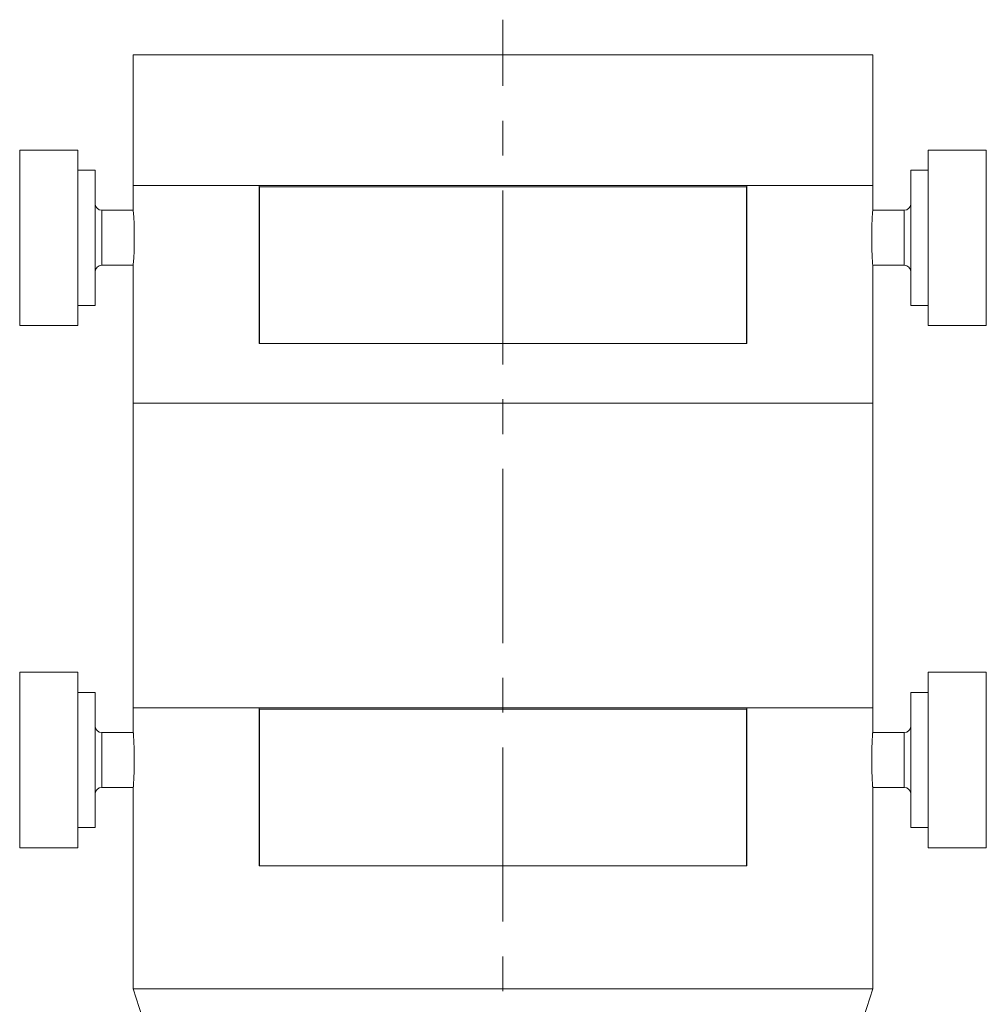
# Model space of a CAD drawing. Header units: inches. Extents: x 1.8 to 31.6, y 1.9 to 20.6.
# Tile 43 of 81: x 15.4 to 18.2, y 10.7 to 13.5. Entities that reach past the tile are written whole.
import ezdxf

# ---------------------------------------------------------------- set-up
doc = ezdxf.new("R2010")
doc.units = ezdxf.units.IN
doc.header["$MEASUREMENT"] = 0
doc.linetypes.add('CENTERX2', pattern=[0.8, 0.5, -0.1, 0.1, -0.1])

msp = doc.modelspace()

# ---------------------------------------------------------------- linework, layer by layer
at = {"color": 7, "linetype": 'CENTERX2', "lineweight": 0}
msp.add_line((16.8039, 7.7195), (16.8039, 13.5099), dxfattribs=at)
at = {"color": 7, "linetype": 'Continuous', "lineweight": 15}
for p, q in [((15.7414, 13.4085), (15.7414, 13.0335)), ((15.7414, 13.4085), (17.8664, 13.4085)), ((17.8664, 13.0335), (17.8664, 13.4085)), ((15.5822, 13.1355), (15.4149, 13.1355)), ((15.4149, 13.1355), (15.4149, 12.6316)), ((15.5822, 12.6316), (15.5822, 13.1355)), ((18.1929, 13.1355), (18.0256, 13.1355)), ((18.0256, 13.1355), (18.0256, 12.6316)), ((18.1929, 12.6316), (18.1929, 13.1355)), ((15.6315, 13.0778), (15.5822, 13.0778)), ((15.6315, 13.0778), (15.6315, 12.6893)), ((18.0256, 13.0778), (17.9763, 13.0778)), ((17.9763, 12.6893), (17.9763, 13.0778)), ((15.7414, 13.0335), (15.7414, 12.9623)), ((15.7414, 13.0335), (16.1029, 13.0335)), ((16.1029, 13.0335), (17.5049, 13.0335)), ((16.1029, 12.5795), (16.1029, 13.0335)), ((16.1039, 13.0296), (16.1039, 12.5795)), ((16.1039, 13.0296), (17.5039, 13.0296)), ((17.5039, 13.0296), (17.5039, 12.5795)), ((17.5049, 13.0335), (17.5049, 12.5795)), ((17.5049, 13.0335), (17.8664, 13.0335)), ((17.8664, 12.9623), (17.8664, 13.0335)), ((15.7414, 12.9623), (15.6511, 12.9623)), ((15.6511, 12.8558), (15.6511, 12.9623)), ((17.9567, 12.9623), (17.8664, 12.9623)), ((17.9567, 12.9623), (17.9567, 12.8048)), ((16.1039, 12.9426), (16.1029, 12.9436)), ((17.5049, 12.9436), (17.5039, 12.9426)), ((15.6511, 12.8048), (15.6511, 12.8558)), ((17.5039, 12.8245), (17.5049, 12.8235)), ((15.6511, 12.8048), (15.7415, 12.8048)), ((15.7414, 12.8058), (15.7414, 12.4085)), ((17.8663, 12.8048), (17.9567, 12.8048)), ((17.8664, 12.4085), (17.8664, 12.8058)), ((15.5822, 12.6893), (15.6315, 12.6893)), ((17.9763, 12.6893), (18.0256, 12.6893)), ((15.4149, 12.6316), (15.5822, 12.6316)), ((18.0256, 12.6316), (18.1929, 12.6316)), ((16.1029, 12.5795), (16.1039, 12.5795)), ((16.1039, 12.5795), (17.5039, 12.5795)), ((17.5039, 12.5795), (17.5049, 12.5795)), ((15.7414, 12.4085), (15.7414, 11.5335)), ((15.7414, 12.4085), (17.8664, 12.4085)), ((17.8664, 11.5335), (17.8664, 12.4085)), ((15.5822, 11.6355), (15.4149, 11.6355)), ((15.4149, 11.6355), (15.4149, 11.1316)), ((15.5822, 11.1316), (15.5822, 11.6355)), ((18.1929, 11.6355), (18.0256, 11.6355)), ((18.0256, 11.6355), (18.0256, 11.1316)), ((18.1929, 11.1316), (18.1929, 11.6355)), ((15.6315, 11.5778), (15.5822, 11.5778)), ((15.6315, 11.5778), (15.6315, 11.1893)), ((18.0256, 11.5778), (17.9763, 11.5778)), ((17.9763, 11.1893), (17.9763, 11.5778)), ((15.7414, 11.5335), (15.7414, 11.4623)), ((15.7414, 11.5335), (16.1029, 11.5335)), ((16.1029, 11.0795), (16.1029, 11.5335)), ((16.1029, 11.5335), (17.5049, 11.5335)), ((16.1039, 11.5296), (16.1039, 11.0795)), ((16.1039, 11.5296), (17.5039, 11.5296)), ((17.5039, 11.5296), (17.5039, 11.0795)), ((17.5049, 11.5335), (17.5049, 11.0795)), ((17.5049, 11.5335), (17.8664, 11.5335)), ((17.8664, 11.4623), (17.8664, 11.5335)), ((15.7414, 11.4623), (15.6511, 11.4623)), ((15.6511, 11.3558), (15.6511, 11.4623)), ((17.9567, 11.4623), (17.8664, 11.4623)), ((17.9567, 11.4623), (17.9567, 11.3048)), ((16.1039, 11.4426), (16.1029, 11.4436)), ((17.5049, 11.4436), (17.5039, 11.4426)), ((15.6511, 11.3048), (15.6511, 11.3558)), ((16.1029, 11.3235), (16.1039, 11.3245)), ((17.5039, 11.3245), (17.5049, 11.3235)), ((15.6511, 11.3048), (15.7414, 11.3048)), ((15.7414, 11.3051), (15.7414, 10.7259)), ((17.8664, 10.7259), (17.8664, 11.3051)), ((17.8664, 11.3048), (17.9567, 11.3048)), ((15.5822, 11.1893), (15.6315, 11.1893)), ((17.9763, 11.1893), (18.0256, 11.1893)), ((15.4149, 11.1316), (15.5822, 11.1316)), ((18.0256, 11.1316), (18.1929, 11.1316)), ((16.1029, 11.0795), (16.1039, 11.0795)), ((16.1039, 11.0795), (17.5039, 11.0795)), ((17.5039, 11.0795), (17.5049, 11.0795)), ((15.7414, 10.7259), (15.8039, 10.5335)), ((17.8664, 10.7259), (15.7414, 10.7259)), ((17.8039, 10.5335), (17.8664, 10.7259))]:
    msp.add_line(p, q, dxfattribs=at)
for centre, radius, start, end in [((15.6511, 12.982), 0.0197, 180, 270), ((17.9567, 12.982), 0.0197, 270, 0), ((14.6805, 12.8836), 1.0638, 355.8076, 4.2446), ((15.6511, 12.7851), 0.0197, 90, 180), ((17.9567, 12.7851), 0.0197, 0, 90), ((15.6511, 11.482), 0.0197, 180, 270), ((17.9567, 11.482), 0.0197, 270, 0), ((15.6511, 11.2851), 0.0197, 90, 180), ((17.9567, 11.2851), 0.0197, 0, 90)]:
    msp.add_arc(centre, radius, start, end, dxfattribs=at)
for points, knots in [([(17.8664, 12.9623), (17.8663, 12.9614), (17.8662, 12.9597), (17.8653, 12.9462), (17.8643, 12.9262), (17.8635, 12.9013), (17.8634, 12.8744), (17.864, 12.8486), (17.865, 12.8266), (17.8659, 12.8115), (17.8664, 12.8044), (17.8663, 12.8055), (17.8663, 12.8058)], [0, 0, 0, 0, 0.10717, 0.214334, 0.321681, 0.42915, 0.536419, 0.643477, 0.750644, 0.858068, 0.965498, 1, 1, 1, 1]), ([(15.7414, 11.3051), (15.7414, 11.305), (15.7414, 11.3048), (15.7415, 11.3055), (15.7416, 11.3071), (15.7418, 11.3099), (15.742, 11.3136), (15.7423, 11.318), (15.7426, 11.3233), (15.7429, 11.3295), (15.7432, 11.3346), (15.7434, 11.34), (15.7436, 11.3456), (15.7438, 11.3516), (15.7441, 11.3598), (15.7442, 11.3684), (15.7443, 11.3772), (15.7443, 11.3861), (15.7443, 11.3949), (15.7441, 11.4035), (15.744, 11.412), (15.7437, 11.4201), (15.7434, 11.4276), (15.7431, 11.4347), (15.7428, 11.4411), (15.7424, 11.4467), (15.7422, 11.4505), (15.742, 11.4538), (15.7418, 11.4565), (15.7417, 11.4588), (15.7415, 11.4615), (15.7414, 11.462), (15.7414, 11.4623)], [0, 0, 0, 0, 0.018302, 0.044634, 0.072872, 0.125438, 0.151743, 0.179941, 0.232606, 0.258961, 0.287211, 0.313615, 0.34002, 0.366424, 0.394737, 0.447444, 0.47382, 0.502109, 0.554693, 0.581007, 0.609221, 0.661807, 0.688122, 0.716329, 0.769039, 0.795416, 0.823693, 0.850097, 0.876501, 0.902905, 0.931222, 1, 1, 1, 1]), ([(17.8664, 11.4623), (17.8664, 11.4622), (17.8664, 11.4621), (17.8663, 11.4613), (17.8662, 11.4599), (17.866, 11.4574), (17.8658, 11.4538), (17.8655, 11.4492), (17.8652, 11.444), (17.8649, 11.4379), (17.8645, 11.4311), (17.8643, 11.4256), (17.8641, 11.4198), (17.8639, 11.4138), (17.8637, 11.4076), (17.8636, 11.399), (17.8635, 11.3902), (17.8635, 11.3813), (17.8635, 11.3725), (17.8636, 11.3638), (17.8638, 11.3554), (17.8641, 11.3473), (17.8644, 11.3397), (17.8647, 11.3327), (17.865, 11.3262), (17.8654, 11.3204), (17.8657, 11.3156), (17.8659, 11.3115), (17.8661, 11.3083), (17.8663, 11.3062), (17.8664, 11.305), (17.8664, 11.305), (17.8664, 11.3051)], [0, 0, 0, 0, 0.0263306, 0.0526613, 0.0789919, 0.1072267, 0.1598427, 0.1861732, 0.2143988, 0.2671049, 0.2934806, 0.3217557, 0.3481593, 0.374563, 0.4009667, 0.4292827, 0.4819456, 0.5082997, 0.5365637, 0.5891271, 0.6154314, 0.6436315, 0.6962503, 0.7225822, 0.7508064, 0.8035489, 0.8299427, 0.8582412, 0.9109829, 0.9373765, 0.9656837, 1, 1, 1, 1])]:
    msp.add_open_spline(points, degree=3, knots=knots, dxfattribs=at)

doc.saveas('drawing.dxf')
